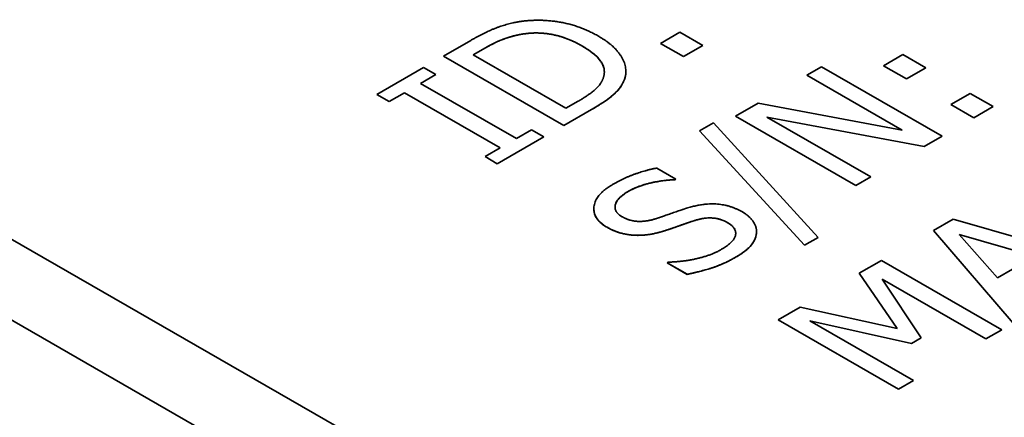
# Model space of a CAD drawing. Header units: millimetres. Extents: x 0 to 420, y 0 to 297.
# Tile 35 of 46: x 334.5 to 340.28, y 209.81 to 212.15. Entities that reach past the tile are written whole.
import ezdxf

# ---------------------------------------------------------------- set-up
doc = ezdxf.new("R2010")
doc.units = ezdxf.units.MM
doc.layers.add('Sichtbar (ISO)', color=7, linetype='Continuous', lineweight=35)
doc.layers.add('Sichtbar schmal (ISO)', color=7, linetype='Continuous', lineweight=25)

msp = doc.modelspace()

# ---------------------------------------------------------------- linework, layer by layer
at = {"layer": 'Sichtbar (ISO)'}
for p, q in [((341.2528, 206.4651), (328.6738, 213.7089)), ((340.0079, 207.6575), (330.8155, 212.9511)), ((338.2601, 212.01), (338.3736, 212.0753)), ((338.3736, 212.0753), (338.5088, 211.9975)), ((336.9852, 211.9344), (337.1462, 212.0272)), ((337.2321, 211.983), (337.1605, 211.9418)), ((337.2321, 211.9829), (337.1605, 211.9417)), ((338.3954, 211.9321), (338.2601, 212.01)), ((338.3954, 211.9322), (338.2602, 212.01)), ((338.5088, 211.9975), (338.3954, 211.9321)), ((338.5088, 211.9975), (338.3954, 211.9322)), ((337.6923, 211.5273), (336.9852, 211.9345)), ((337.6923, 211.5272), (336.9852, 211.9344)), ((337.1605, 211.9418), (337.1605, 211.9417)), ((337.1605, 211.9417), (337.7049, 211.6282)), ((338.3954, 211.9322), (338.3954, 211.9321)), ((339.5693, 211.8784), (339.6828, 211.9438)), ((339.6828, 211.9438), (339.818, 211.8659)), ((336.5949, 211.7097), (336.8688, 211.8674)), ((336.8688, 211.8674), (336.941, 211.8259)), ((339.1184, 211.822), (339.206, 211.8725)), ((339.206, 211.8725), (339.9132, 211.4653)), ((339.7046, 211.8005), (339.5693, 211.8784)), ((339.7046, 211.8006), (339.5694, 211.8785)), ((339.818, 211.8659), (339.7046, 211.8005)), ((339.818, 211.8659), (339.7046, 211.8006)), ((336.941, 211.8259), (336.8511, 211.7741)), ((336.941, 211.8259), (336.8511, 211.7741)), ((337.9305, 211.8418), (337.9305, 211.8417)), ((339.6782, 211.4996), (339.1184, 211.822)), ((339.6782, 211.4997), (339.1184, 211.822)), ((336.8511, 211.7741), (337.4138, 211.45)), ((336.8511, 211.7741), (336.8511, 211.7741)), ((338.0487, 211.7979), (338.0487, 211.7978)), ((339.7046, 211.8006), (339.7046, 211.8005)), ((336.6671, 211.6681), (336.5949, 211.7097)), ((336.6671, 211.6682), (336.595, 211.7098)), ((336.7571, 211.72), (336.6671, 211.6682)), ((336.7571, 211.7199), (336.6671, 211.6681)), ((336.7571, 211.72), (336.7571, 211.7199)), ((337.3198, 211.396), (336.7571, 211.72)), ((337.3198, 211.3959), (336.7571, 211.7199)), ((339.9647, 211.6507), (340.0782, 211.7161)), ((340.0782, 211.7161), (340.2134, 211.6382)), ((336.6671, 211.6682), (336.6671, 211.6681)), ((337.7049, 211.6282), (337.7765, 211.6695)), ((338.7001, 211.5811), (338.8336, 211.658)), ((338.8336, 211.658), (339.6782, 211.4996)), ((340.1, 211.5729), (339.9647, 211.6507)), ((340.1, 211.5729), (339.9648, 211.6508)), ((340.2134, 211.6382), (340.1, 211.5729)), ((340.2133, 211.6382), (340.1, 211.5729)), ((337.855, 211.621), (337.6923, 211.5273)), ((337.855, 211.6209), (337.6923, 211.5272)), ((339.4072, 211.1739), (338.7001, 211.5811)), ((339.4072, 211.174), (338.7001, 211.5811)), ((338.8852, 211.5756), (338.8852, 211.5755)), ((339.8077, 211.4046), (338.8852, 211.5756)), ((339.8077, 211.4046), (338.8852, 211.5755)), ((338.8852, 211.5755), (339.4948, 211.2244)), ((340.1, 211.5729), (340.1, 211.5729)), ((337.6923, 211.5273), (337.6923, 211.5272)), ((338.4892, 211.496), (338.5706, 211.5428)), ((338.5706, 211.5428), (339.186, 210.8697)), ((337.5759, 211.4603), (337.302, 211.3026)), ((337.5759, 211.4602), (337.302, 211.3025)), ((337.4138, 211.45), (337.5037, 211.5018)), ((337.5037, 211.5018), (337.5759, 211.4602)), ((339.1058, 210.8235), (338.4892, 211.496)), ((339.1058, 210.8236), (338.4892, 211.496)), ((339.6782, 211.4997), (339.6782, 211.4996)), ((339.9132, 211.4653), (339.8077, 211.4046)), ((339.9131, 211.4653), (339.8077, 211.4046)), ((339.8077, 211.4046), (339.8077, 211.4046)), ((337.2298, 211.3441), (337.3198, 211.3959)), ((337.302, 211.3025), (337.2298, 211.3441)), ((337.302, 211.3026), (337.2299, 211.3441)), ((337.3198, 211.396), (337.3198, 211.3959)), ((337.302, 211.3026), (337.302, 211.3025)), ((338.2382, 211.2769), (338.3505, 211.2122)), ((339.4948, 211.2244), (339.4072, 211.1739)), ((339.4948, 211.2244), (339.4072, 211.174)), ((338.3505, 211.2122), (338.3436, 211.2082)), ((338.3505, 211.2122), (338.3436, 211.2083)), ((338.3436, 211.2083), (338.3436, 211.2082)), ((339.4072, 211.174), (339.4072, 211.1739)), ((337.9931, 211.0474), (337.9931, 211.0473)), ((339.8626, 210.9097), (339.9783, 210.9763)), ((339.9783, 210.9763), (340.9238, 210.7064)), ((338.7016, 210.8936), (338.7016, 210.8936)), ((340.3313, 210.3652), (339.8626, 210.9097)), ((340.3313, 210.3653), (339.8626, 210.9097)), ((340.4568, 210.7576), (340.0144, 210.8863)), ((340.0144, 210.8863), (340.0144, 210.8862)), ((340.0144, 210.8862), (340.2385, 210.6318)), ((340.4568, 210.7576), (340.0144, 210.8862)), ((339.186, 210.8697), (339.1058, 210.8235)), ((339.1859, 210.8697), (339.1058, 210.8236)), ((339.1058, 210.8236), (339.1058, 210.8235)), ((338.2984, 210.7202), (338.3053, 210.7241)), ((338.4164, 210.6522), (338.2984, 210.7202)), ((338.4164, 210.6523), (338.2985, 210.7202)), ((339.4265, 210.6586), (339.5572, 210.7338)), ((339.5572, 210.7338), (340.2643, 210.3266)), ((340.2385, 210.6318), (340.4568, 210.7576)), ((338.4164, 210.6523), (338.4164, 210.6522)), ((339.6494, 210.3335), (339.4265, 210.6586)), ((339.6494, 210.3336), (339.4266, 210.6586)), ((340.1703, 210.2725), (339.5612, 210.6233)), ((339.5612, 210.6233), (339.791, 210.2784)), ((340.1703, 210.2726), (339.5612, 210.6233)), ((339.5612, 210.6233), (339.5612, 210.6233)), ((338.9509, 210.3847), (339.0793, 210.4586)), ((339.0793, 210.4586), (339.6494, 210.3335)), ((339.658, 209.9775), (338.9509, 210.3847)), ((339.658, 209.9776), (338.951, 210.3847)), ((339.7337, 210.2455), (339.1366, 210.3788)), ((339.1366, 210.3788), (339.1366, 210.3787)), ((339.7337, 210.2454), (339.1366, 210.3787)), ((339.1366, 210.3787), (339.7457, 210.028)), ((339.6494, 210.3336), (339.6494, 210.3335)), ((340.2643, 210.3266), (340.1703, 210.2725)), ((340.2642, 210.3266), (340.1703, 210.2726)), ((339.7909, 210.2785), (339.7337, 210.2455)), ((339.791, 210.2784), (339.7337, 210.2454)), ((339.7337, 210.2455), (339.7337, 210.2454)), ((340.1703, 210.2726), (340.1703, 210.2725)), ((339.7457, 210.028), (339.658, 209.9775)), ((339.7456, 210.028), (339.658, 209.9776)), ((339.658, 209.9776), (339.658, 209.9775))]:
    msp.add_line(p, q, dxfattribs=at)
for points, degree in [([(337.1462, 212.0272), (337.2459, 212.0846), (337.3891, 212.1327), (337.4556, 212.1407)], 2), ([(337.4556, 212.1407), (337.5691, 212.1539), (337.7937, 212.111), (337.8968, 212.0516)], 2), ([(337.4613, 212.0661), (337.4012, 212.0572), (337.2957, 212.0196), (337.2321, 211.9829)], 2), ([(337.7977, 211.9958), (337.7163, 212.0427), (337.5473, 212.078), (337.4613, 212.0661)], 2), ([(337.8968, 212.0516), (337.9937, 211.9958), (338.071, 211.8608), (338.0487, 211.7978)], 2), ([(337.9249, 211.809), (337.941, 211.8566), (337.8802, 211.9483), (337.7977, 211.9958)], 2), ([(337.7765, 211.6695), (337.839, 211.7054), (337.9135, 211.7714), (337.9249, 211.809)], 2), ([(338.0569, 211.8446), (338.0569, 211.829), (338.0542, 211.8134), (338.0487, 211.7979)], 3), ([(338.0487, 211.7978), (338.0286, 211.7473), (337.941, 211.6704), (337.855, 211.6209)], 2), ([(337.9821, 211.1822), (338.0417, 211.2165), (338.1706, 211.2637), (338.2382, 211.2769)], 2), ([(337.9465, 210.9287), (337.8606, 210.9782), (337.8784, 211.1224), (337.9821, 211.1822)], 2), ([(338.3436, 211.2082), (338.2789, 211.2066), (338.1276, 211.1723), (338.0697, 211.1389)], 2), ([(338.0697, 211.1389), (338.0044, 211.1013), (337.9849, 211.0195), (338.0348, 210.9908)], 2), ([(338.4193, 211.0426), (338.5144, 211.0716), (338.672, 211.0587), (338.7379, 211.0208)], 2), ([(338.2371, 210.9805), (338.2749, 210.9931), (338.382, 211.031), (338.4193, 211.0426)], 2), ([(338.7379, 211.0208), (338.7797, 210.9967), (338.8261, 210.931), (338.8238, 210.8974)], 2), ([(338.0348, 210.9908), (338.0795, 210.965), (338.1803, 210.9617), (338.2371, 210.9805)], 2), ([(338.4594, 210.968), (338.4176, 210.9545), (338.3505, 210.9304), (338.2995, 210.9129)], 2), ([(338.6548, 210.9558), (338.6124, 210.9802), (338.5178, 210.9865), (338.4594, 210.968)], 2), ([(338.6153, 210.7971), (338.6932, 210.8419), (338.7081, 210.9251), (338.6548, 210.9558)], 2), ([(338.1202, 210.8815), (338.0749, 210.8825), (337.9878, 210.905), (337.9465, 210.9287)], 2), ([(338.2995, 210.9129), (338.2531, 210.8974), (338.166, 210.8809), (338.1202, 210.8815)], 2), ([(338.8238, 210.8974), (338.821, 210.8601), (338.7683, 210.7915), (338.7035, 210.7542)], 2), ([(338.824, 210.9035), (338.824, 210.9015), (338.824, 210.8995), (338.8238, 210.8975)], 3), ([(338.3053, 210.7241), (338.3952, 210.7258), (338.5608, 210.7657), (338.6153, 210.7971)], 2), ([(338.7035, 210.7542), (338.6267, 210.71), (338.4869, 210.6664), (338.4164, 210.6522)], 2)]:
    msp.add_open_spline(points, degree=degree, dxfattribs=at)
for points, knots in [([(337.4613, 212.0662), (337.4213, 212.0602), (337.3836, 212.051), (337.3269, 212.0308), (337.2886, 212.0155), (337.2321, 211.983)], [-0.06305833, -0.06305833, -0.06305833, -0.06305833, -0.02396159, -0.02396159, 0, 0, 0, 0]), ([(337.7977, 211.9959), (337.7647, 212.0149), (337.7278, 212.0323), (337.6525, 212.0569), (337.6153, 212.0652), (337.5375, 212.0724), (337.4993, 212.0714), (337.4613, 212.0662)], [-0.03765187, -0.03765187, -0.03765187, -0.03765187, -0.02366028, -0.02366028, -0.0116972, -0.0116972, 0, 0, 0, 0]), ([(337.9305, 211.8418), (337.9305, 211.8475), (337.9299, 211.8533), (337.925, 211.88), (337.9149, 211.8968), (337.8828, 211.9409), (337.8414, 211.9707), (337.7977, 211.9959)], [-0.02655763, -0.02655763, -0.02655763, -0.02655763, -0.02483612, -0.02483612, -0.01855577, -0.01855577, 0, 0, 0, 0]), ([(338.0487, 211.7979), (338.0302, 211.7512), (338.0006, 211.7228), (337.9499, 211.6783), (337.8997, 211.6468), (337.855, 211.621)], [-0.02752029, -0.02752029, -0.02752029, -0.02752029, -0.01896722, -0.01896722, 0, 0, 0, 0]), ([(338.3436, 211.2083), (338.2842, 211.2068), (338.2294, 211.1957), (338.1495, 211.1768), (338.1068, 211.1604), (338.0697, 211.139)], [-0.02591396, -0.02591396, -0.02591396, -0.02591396, -0.01572648, -0.01572648, 0, 0, 0, 0]), ([(338.0697, 211.139), (338.0547, 211.1303), (338.0407, 211.1209), (338.0184, 211.1015), (338.0096, 211.0917), (337.9959, 211.0689), (337.9931, 211.0573), (337.9931, 211.0474)], [-0.02503273, -0.02503273, -0.02503273, -0.02503273, -0.02032399, -0.02032399, -0.01611431, -0.01611431, -0.01107937, -0.01107937, -0.01107937, -0.01107937]), ([(337.9465, 210.9288), (337.9215, 210.9432), (337.9014, 210.9597), (337.8746, 210.9972), (337.8687, 211.0169), (337.8686, 211.0371)], [-0.06526343, -0.06526343, -0.06526343, -0.06526343, -0.04829997, -0.04829997, -0.03148987, -0.03148987, -0.03148987, -0.03148987]), ([(338.4594, 210.9681), (338.434, 210.9599), (338.4088, 210.9514), (338.3575, 210.933), (338.3263, 210.9222), (338.2995, 210.913)], [-0.0180387, -0.0180387, -0.0180387, -0.0180387, -0.00934625, -0.00934625, 0, 0, 0, 0]), ([(338.6548, 210.9559), (338.6439, 210.9621), (338.632, 210.9678), (338.6071, 210.9766), (338.5946, 210.9798), (338.5659, 210.984), (338.5495, 210.9846), (338.506, 210.9809), (338.4815, 210.9751), (338.4594, 210.9681)], [-0.02334902, -0.02334902, -0.02334902, -0.02334902, -0.01796744, -0.01796744, -0.01314551, -0.01314551, -0.00757807, -0.00757807, 0, 0, 0, 0]), ([(338.7016, 210.8936), (338.7016, 210.894), (338.7016, 210.8943), (338.7013, 210.9054), (338.6978, 210.9158), (338.6824, 210.9372), (338.6699, 210.9472), (338.6548, 210.9559)], [-0.01222017, -0.01222017, -0.01222017, -0.01222017, -0.01205206, -0.01205206, -0.0064252, -0.0064252, 0, 0, 0, 0]), ([(338.1202, 210.8816), (338.0794, 210.8825), (338.0488, 210.8893), (337.9995, 210.902), (337.9712, 210.9146), (337.9465, 210.9288)], [-0.01620419, -0.01620419, -0.01620419, -0.01620419, -0.01046685, -0.01046685, 0, 0, 0, 0]), ([(338.2995, 210.913), (338.2555, 210.8983), (338.2242, 210.892), (338.1805, 210.8837), (338.1507, 210.8812), (338.1202, 210.8816)], [-0.01380072, -0.01380072, -0.01380072, -0.01380072, -0.00917011, -0.00917011, 0, 0, 0, 0]), ([(338.8238, 210.8974), (338.8211, 210.8621), (338.8034, 210.8373), (338.7751, 210.8004), (338.7416, 210.7762), (338.7035, 210.7543)], [-0.023466, -0.023466, -0.023466, -0.023466, -0.01617402, -0.01617402, 0, 0, 0, 0]), ([(338.7035, 210.7543), (338.6285, 210.7111), (338.5767, 210.6944), (338.5117, 210.6742), (338.4649, 210.662), (338.4164, 210.6523)], [-0.02217264, -0.02217264, -0.02217264, -0.02217264, -0.01539598, -0.01539598, 0, 0, 0, 0])]:
    msp.add_open_spline(points, degree=3, knots=knots, dxfattribs=at)
at = {"layer": 'Sichtbar schmal (ISO)'}
for p, q in [((337.4613, 212.0662), (337.4613, 212.0661)), ((337.2321, 211.983), (337.2321, 211.9829)), ((337.7977, 211.9959), (337.7977, 211.9958)), ((337.855, 211.621), (337.855, 211.6209)), ((338.0697, 211.139), (338.0697, 211.1389)), ((338.4594, 210.9681), (338.4594, 210.968)), ((338.6548, 210.9559), (338.6548, 210.9558)), ((337.9465, 210.9288), (337.9465, 210.9287)), ((338.1202, 210.8816), (338.1202, 210.8815)), ((338.2995, 210.913), (338.2995, 210.9129)), ((338.8238, 210.8975), (338.8238, 210.8974)), ((338.7035, 210.7543), (338.7035, 210.7542))]:
    msp.add_line(p, q, dxfattribs=at)

doc.saveas('drawing.dxf')
